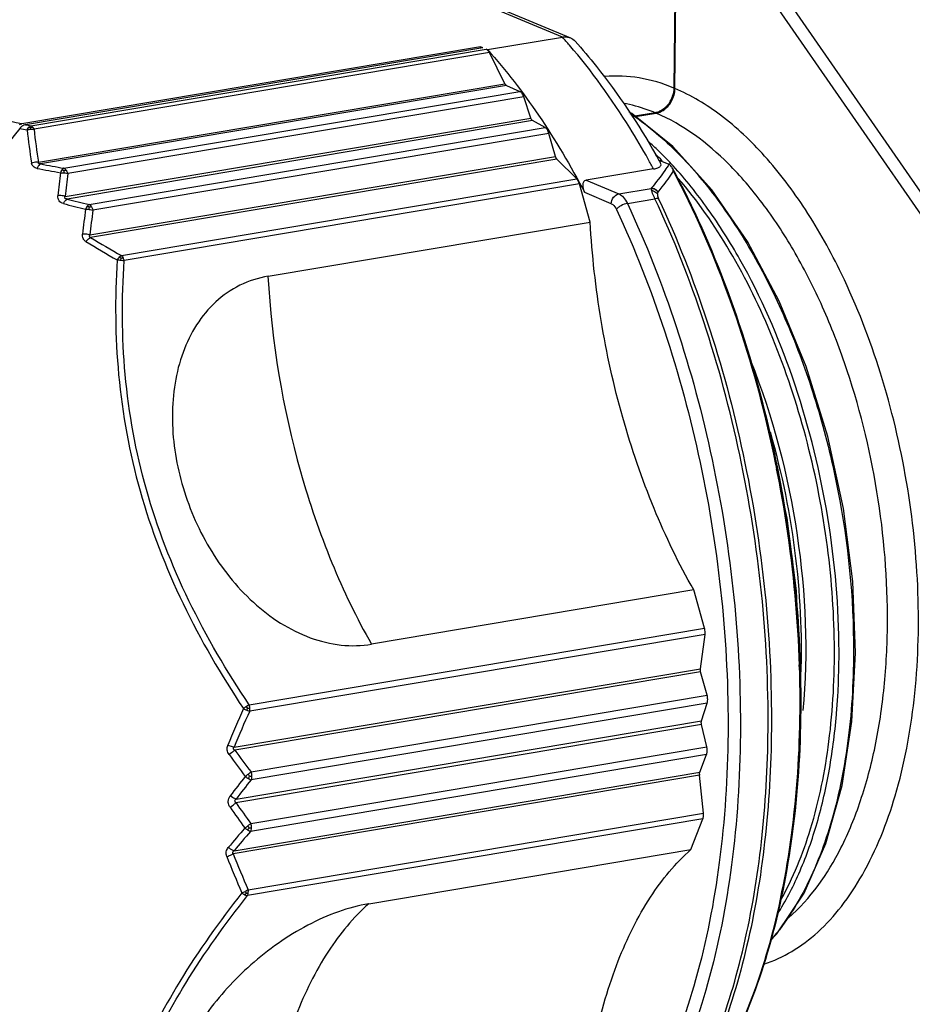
# Model space of a CAD drawing. Header units: millimetres. Extents: x 12 to 2508, y 25 to 1770.
# Tile 34 of 54: x 2151 to 2171, y 766 to 788. Entities that reach past the tile are written whole.
import ezdxf

# ---------------------------------------------------------------- set-up
doc = ezdxf.new("R2010")
doc.units = ezdxf.units.MM
for name, color, linetype in [('CABLE_PBL76', 7, 'Continuous'), ('COVER_J_ABL73', 7, 'Continuous'), ('new_view_8_VBL72', 7, 'Continuous')]:
    doc.layers.add(name, color=color, linetype=linetype)

# ---------------------------------------------------------------- blocks, each defined once
blk = doc.blocks.new('CABLE_PBL76', base_point=(1168.907, 1048.173))
at = {"layer": 'CABLE_PBL76', "color": 7}
for p, q in [((1176.478, 1058.766), (1176.513, 1062.811)), ((1168.353, 1062.32), (1174.144, 1059.897)), ((1176.482, 1061.857), (1176.456, 1058.775)), ((1172.288, 1059.634), (1173.961, 1059.915)), ((1172.128, 1059.7), (1161.874, 1057.973)), ((1172.183, 1059.677), (1161.961, 1057.955)), ((1172.183, 1059.677), (1172.128, 1059.7)), ((1172.128, 1059.668), (1172.128, 1059.7)), ((1172.257, 1059.646), (1172.288, 1059.634)), ((1172.676, 1058.871), (1172.33, 1059.567)), ((1172.711, 1058.831), (1173.011, 1058.701)), ((1173.255, 1058.105), (1173.1, 1058.579)), ((1176.034, 1058.223), (1175.585, 1058.148)), ((1175.598, 1058.137), (1176.056, 1058.214)), ((1173.576, 1057.891), (1173.296, 1058.046)), ((1173.81, 1057.244), (1173.662, 1057.761)), ((1163.397, 1055.489), (1173.81, 1057.244)), ((1174.284, 1056.744), (1173.84, 1057.188)), ((1176.119, 1057.163), (1176.325, 1057.077)), ((1176.001, 1056.967), (1174.496, 1056.713)), ((1174.584, 1055.779), (1174.344, 1056.631)), ((1167.381, 1054.566), (1174.584, 1055.779)), ((1176.9, 1047.55), (1169.697, 1046.336)), ((1177.139, 1046.698), (1176.9, 1047.55)), ((1177.048, 1045.789), (1177.151, 1046.557)), ((1177.053, 1045.72), (1166.64, 1043.965)), ((1177.197, 1045.199), (1177.053, 1045.72)), ((1177.073, 1044.625), (1177.199, 1045.02)), ((1177.19, 1044.045), (1177.072, 1044.542)), ((1177.034, 1043.472), (1177.185, 1043.869)), ((1166.621, 1041.717), (1177.034, 1043.472)), ((1177.116, 1042.559), (1177.028, 1043.407)), ((1176.836, 1041.747), (1177.103, 1042.429)), ((1169.633, 1040.533), (1176.836, 1041.747))]:
    blk.add_line(p, q, dxfattribs=at)
at = {"layer": 'CABLE_PBL76', "color": 2}
for p, q in [((1173.961, 1059.915), (1168.158, 1062.343)), ((1177.875, 1062.356), (1182.821, 1055.209)), ((1177.652, 1062.184), (1182.598, 1055.037)), ((1162.079, 1057.932), (1172.257, 1059.646)), ((1172.33, 1059.567), (1162.152, 1057.852)), ((1162.249, 1057.114), (1172.676, 1058.871)), ((1172.711, 1058.831), (1162.298, 1057.077)), ((1162.816, 1056.983), (1173.011, 1058.701)), ((1173.1, 1058.579), (1162.905, 1056.862)), ((1162.848, 1056.351), (1173.255, 1058.105)), ((1173.296, 1058.046), (1162.889, 1056.293)), ((1163.381, 1056.173), (1173.576, 1057.891)), ((1173.662, 1057.761), (1163.467, 1056.043)), ((1173.84, 1057.188), (1163.413, 1055.431)), ((1176.192, 1057.127), (1176.184, 1057.136)), ((1176.196, 1057.145), (1176.188, 1057.153)), ((1176.363, 1057.084), (1176.35, 1057.099)), ((1176.369, 1057.108), (1176.356, 1057.122)), ((1162.823, 1056.879), (1162.821, 1056.927)), ((1164.106, 1055.029), (1174.284, 1056.744)), ((1174.344, 1056.631), (1164.166, 1054.916)), ((1174.496, 1056.713), (1175.225, 1056.408)), ((1175.056, 1056.187), (1174.461, 1056.436)), ((1175.225, 1056.408), (1175.946, 1056.53)), ((1175.95, 1056.534), (1175.946, 1056.53)), ((1176.101, 1056.444), (1176.105, 1056.448)), ((1175.414, 1056.195), (1176.032, 1056.299)), ((1164.088, 1054.927), (1164.095, 1054.969)), ((1166.961, 1044.983), (1177.139, 1046.698)), ((1177.151, 1046.557), (1166.973, 1044.842)), ((1166.621, 1044.033), (1177.048, 1045.789)), ((1167.002, 1043.482), (1177.197, 1045.199)), ((1177.199, 1045.02), (1167.004, 1043.302)), ((1179.275, 1044.846), (1179.274, 1044.866)), ((1179.275, 1044.846), (1179.275, 1044.866)), ((1177.072, 1044.542), (1166.665, 1042.788)), ((1166.666, 1042.872), (1177.073, 1044.625)), ((1166.995, 1042.328), (1177.19, 1044.045)), ((1177.185, 1043.869), (1166.99, 1042.151)), ((1177.028, 1043.407), (1166.601, 1041.65)), ((1166.938, 1040.844), (1177.116, 1042.559)), ((1177.103, 1042.429), (1166.925, 1040.714))]:
    blk.add_line(p, q, dxfattribs=at)
at = {"layer": 'CABLE_PBL76', "color": 7}
for points in [[(1178.619, 1039.722), (1178.759, 1039.857), (1179.365, 1040.768), (1179.853, 1041.882), (1180.213, 1043.173), (1180.436, 1044.605), (1180.516, 1046.14), (1180.452, 1047.741), (1180.243, 1049.37), (1179.894, 1050.985), (1179.413, 1052.545), (1178.81, 1054.009), (1178.101, 1055.34), (1177.303, 1056.501), (1176.433, 1057.465), (1175.512, 1058.207), (1175.453, 1058.238)], [(1179.258, 1045.841), (1179.262, 1045.928), (1179.197, 1047.53), (1178.988, 1049.159), (1178.75, 1050.262)]]:
    blk.add_lwpolyline(points, dxfattribs=at)
at = {"layer": 'CABLE_PBL76', "color": 2}
for centre, radius, start, end in [((1164.871, 1051.753), 12.217, 40.7877, 41.924), ((1169.838, 1097.382), 40.206, 258.7013, 258.8735), ((1170.017, 1097.61), 40.571, 258.359, 258.5968), ((1175.128, 1059.247), 13.208, 186.1189, 189.372), ((1174.95, 1059.156), 12.865, 185.817, 189.1328), ((1170.75, 1051.852), 7.693, 45.7784, 48.1632), ((1170.437, 1051.553), 8.027, 44.2362, 45.6876), ((1170.442, 1051.536), 8.135, 44.2505, 45.7795), ((1171.958, 1108.848), 52.665, 259.4312, 260.0042), ((1159.405, 1047.96), 18.883, 28.4887, 29.2338), ((1170.212, 1051.311), 8.456, 43.4111, 44.2548), ((1170.027, 1051.136), 8.712, 42.6121, 43.2766), ((1171.99, 1107.85), 51.801, 259.1264, 259.7123), ((1182.88, 1054.483), 20.283, 173.2091, 174.6672), ((1182.928, 1054.375), 20.176, 172.9202, 174.378), ((1175.251, 1105.267), 50.63, 255.7721, 256.3489), ((1174.59, 1103.451), 48.589, 256.0649, 256.6625), ((1184.016, 1053.284), 20.9, 172.3487, 173.8892), ((1184.032, 1053.177), 20.764, 172.0666, 173.6076), ((1175.576, 1075.407), 23.518, 238.5674, 240.5354), ((1175.719, 1075.791), 23.789, 238.8494, 240.7795), ((1187.761, 1055.711), 20.413, 183.2171, 195.6745), ((1187.165, 1035.685), 22.321, 155.6305, 157.9151), ((1167.994, 1043.331), 1.948, 124.2373, 126.6224), ((1167.176, 1045.58), 0.766, 243.385, 249.3589), ((1165.222, 1043.584), 2.157, 37.7522, 39.001), ((1165.975, 1045.379), 1.064, 330.9849, 333.5472), ((1166.743, 1046.374), 1.481, 277.144, 278.9621), ((1166.602, 1044.882), 0.374, 4.5584, 15.6891), ((1166.622, 1044.883), 0.353, 359.5435, 4.5929), ((1186.446, 1035.906), 21.426, 155.3518, 157.7118), ((1187.878, 1059.311), 26.363, 215.8564, 217.1781), ((1187.762, 1059.384), 26.151, 216.128, 217.4512), ((1192.742, 1022.961), 32.957, 141.7151, 142.6728), ((1165.288, 1045.527), 2.668, 306.4353, 308.2564), ((1166.674, 1043.384), 0.341, 359.511, 0.592), ((1192.596, 1022.885), 32.739, 141.4175, 142.3752), ((1188.324, 1057.791), 26.511, 214.718, 215.9511), ((1188.241, 1057.891), 26.336, 214.9916, 216.2249), ((1166.009, 1043.49), 1.525, 304.0434, 307.2503), ((1191.504, 1021.089), 32.465, 139.3751, 140.388), ((1191.324, 1021.055), 32.205, 139.0764, 140.0904), ((1166.672, 1042.243), 0.333, 358.4137, 359.5121), ((1183.681, 1048.246), 18.462, 201.1328, 203.8662), ((1183.768, 1048.37), 18.435, 201.3756, 204.0915), ((1166.528, 1041.519), 0.789, 289.9106, 295.715), ((1168.804, 1041.874), 2.208, 208.8655, 209.9989), ((1166.624, 1040.807), 0.316, 354.1334, 359.5729)]:
    blk.add_arc(centre, radius, start, end, dxfattribs=at)
at = {"layer": 'CABLE_PBL76', "color": 7}
for centre, radius, start, end in [((1175.837, 1058.789), 0.62, 329.988, 344.476), ((1175.971, 1058.597), 0.38, 279.5719, 282.1449), ((1160.179, 1048.177), 18.3, 29.4167, 29.837), ((1160.016, 1048.085), 18.487, 29.1761, 29.417), ((1177.205, 1043.426), 0.179, 179.5646, 186.031), ((1176.761, 1042.522), 0.357, 359.5644, 6.0312)]:
    blk.add_arc(centre, radius, start, end, dxfattribs=at)
at = {"layer": 'CABLE_PBL76', "color": 2}
for points, knots in [([(1161.874, 1057.973), (1161.218, 1058.105), (1160.273, 1058.32), (1159.088, 1058.679), (1158.332, 1058.959), (1157.684, 1059.259), (1157.015, 1059.653), (1156.599, 1060.008), (1156.391, 1060.266)], [0, 0, 0, 0, 0.332357, 0.480879, 0.61474, 0.732781, 0.835208, 1, 1, 1, 1]), ([(1175.883, 1057.182), (1175.75, 1057.419), (1175.225, 1058.31), (1174.619, 1059.156), (1174.121, 1059.733)], [0, 0, 0, 0, 0.262571, 1, 1, 1, 1]), ([(1176.456, 1058.775), (1176.207, 1058.879), (1175.699, 1059.031), (1175.168, 1059.054), (1174.914, 1059.03)], [0, 0, 0, 0, 0.514443, 1, 1, 1, 1]), ([(1180.202, 1054.618), (1179.962, 1055.113), (1179.451, 1056.035), (1178.549, 1057.239), (1177.571, 1058.17), (1176.842, 1058.612), (1176.478, 1058.766)], [0, 0, 0, 0, 0.290356, 0.555122, 0.791436, 1, 1, 1, 1]), ([(1176.034, 1058.223), (1175.976, 1058.247), (1175.747, 1058.335), (1175.51, 1058.4), (1175.331, 1058.432)], [0, 0, 0, 0, 0.256937, 1, 1, 1, 1]), ([(1175.475, 1058.209), (1175.836, 1057.969), (1176.542, 1057.376), (1177.479, 1056.271), (1178.326, 1054.937), (1179.06, 1053.415), (1179.659, 1051.751), (1180.252, 1049.419), (1180.457, 1047.605), (1180.47, 1046.402)], [0, 0, 0, 0, 0.098198, 0.207391, 0.327265, 0.455187, 0.589508, 0.727328, 1, 1, 1, 1]), ([(1179.015, 1040.216), (1179.51, 1040.641), (1180.118, 1041.519), (1180.663, 1042.863), (1180.982, 1044.072), (1181.179, 1045.397), (1181.276, 1047.306), (1181.073, 1049.762), (1180.478, 1052.156), (1179.774, 1053.941), (1179.161, 1055.141), (1178.47, 1056.194), (1177.521, 1057.307), (1176.663, 1057.958), (1176.056, 1058.214)], [0, 0, 0, 0, 0.096752, 0.153368, 0.215212, 0.281666, 0.351822, 0.498549, 0.645522, 0.715974, 0.782823, 0.845138, 0.902266, 1, 1, 1, 1]), ([(1161.995, 1057.839), (1161.998, 1057.845), (1162.008, 1057.866), (1162.021, 1057.886), (1162.033, 1057.899)], [0, 0, 0, 0, 0.261355, 1, 1, 1, 1]), ([(1162.033, 1057.899), (1162.036, 1057.903), (1162.05, 1057.916), (1162.066, 1057.927), (1162.079, 1057.932)], [0, 0, 0, 0, 0.27625, 1, 1, 1, 1]), ([(1162.073, 1057.855), (1162.073, 1057.858), (1162.074, 1057.869), (1162.074, 1057.881), (1162.075, 1057.89)], [0, 0, 0, 0, 0.271658, 1, 1, 1, 1]), ([(1162.075, 1057.89), (1162.078, 1057.891), (1162.093, 1057.897), (1162.107, 1057.901), (1162.118, 1057.903)], [0, 0, 0, 0, 0.263361, 1, 1, 1, 1]), ([(1162.079, 1057.932), (1162.083, 1057.93), (1162.097, 1057.923), (1162.11, 1057.912), (1162.118, 1057.903)], [0, 0, 0, 0, 0.228269, 1, 1, 1, 1]), ([(1162.118, 1057.903), (1162.122, 1057.899), (1162.135, 1057.883), (1162.145, 1057.866), (1162.152, 1057.852)], [0, 0, 0, 0, 0.23264, 1, 1, 1, 1]), ([(1161.995, 1057.839), (1162.001, 1057.841), (1162.027, 1057.849), (1162.053, 1057.853), (1162.073, 1057.855)], [0, 0, 0, 0, 0.240673, 1, 1, 1, 1]), ([(1162.073, 1057.855), (1162.08, 1057.855), (1162.106, 1057.856), (1162.133, 1057.855), (1162.152, 1057.852)], [0, 0, 0, 0, 0.258601, 1, 1, 1, 1]), ([(1162.249, 1057.114), (1162.236, 1057.115), (1162.185, 1057.118), (1162.133, 1057.109), (1162.096, 1057.096)], [0, 0, 0, 0, 0.241273, 1, 1, 1, 1]), ([(1162.218, 1056.979), (1162.188, 1056.985), (1162.129, 1057.009), (1162.101, 1057.067), (1162.096, 1057.096)], [0, 0, 0, 0, 0.507631, 1, 1, 1, 1]), ([(1162.298, 1057.077), (1162.281, 1057.069), (1162.248, 1057.039), (1162.227, 1057.001), (1162.218, 1056.979)], [0, 0, 0, 0, 0.436155, 1, 1, 1, 1]), ([(1162.298, 1057.077), (1162.291, 1057.077), (1162.277, 1057.078), (1162.258, 1057.083), (1162.245, 1057.097), (1162.247, 1057.109), (1162.249, 1057.114)], [0, 0, 0, 0, 0.28841, 0.565438, 0.791237, 1, 1, 1, 1]), ([(1176.345, 1057.068), (1176.316, 1057.022), (1176.192, 1056.839), (1176.056, 1056.664), (1175.95, 1056.534)], [0, 0, 0, 0, 0.243292, 1, 1, 1, 1]), ([(1180.145, 1046.347), (1180.133, 1047.353), (1179.938, 1049.378), (1179.198, 1052.28), (1178.225, 1054.514), (1177.255, 1056.057), (1176.718, 1056.73), (1176.438, 1057.034)], [0, 0, 0, 0, 0.261986, 0.526609, 0.776599, 0.892526, 1, 1, 1, 1]), ([(1162.774, 1056.946), (1162.77, 1056.942), (1162.756, 1056.921), (1162.746, 1056.899), (1162.739, 1056.881)], [0, 0, 0, 0, 0.233974, 1, 1, 1, 1]), ([(1162.739, 1056.881), (1162.745, 1056.882), (1162.773, 1056.883), (1162.801, 1056.882), (1162.823, 1056.879)], [0, 0, 0, 0, 0.236534, 1, 1, 1, 1]), ([(1162.816, 1056.983), (1162.813, 1056.981), (1162.796, 1056.972), (1162.783, 1056.958), (1162.774, 1056.946)], [0, 0, 0, 0, 0.21701, 1, 1, 1, 1]), ([(1162.821, 1056.927), (1162.817, 1056.929), (1162.802, 1056.937), (1162.786, 1056.943), (1162.774, 1056.946)], [0, 0, 0, 0, 0.264348, 1, 1, 1, 1]), ([(1162.816, 1056.983), (1162.821, 1056.981), (1162.841, 1056.97), (1162.856, 1056.953), (1162.867, 1056.939)], [0, 0, 0, 0, 0.221947, 1, 1, 1, 1]), ([(1162.821, 1056.927), (1162.825, 1056.928), (1162.84, 1056.933), (1162.855, 1056.937), (1162.867, 1056.939)], [0, 0, 0, 0, 0.264045, 1, 1, 1, 1]), ([(1162.823, 1056.879), (1162.83, 1056.878), (1162.858, 1056.874), (1162.885, 1056.868), (1162.905, 1056.862)], [0, 0, 0, 0, 0.259594, 1, 1, 1, 1]), ([(1162.867, 1056.939), (1162.871, 1056.933), (1162.887, 1056.909), (1162.898, 1056.883), (1162.905, 1056.862)], [0, 0, 0, 0, 0.232502, 1, 1, 1, 1]), ([(1176.105, 1056.448), (1176.135, 1056.487), (1176.254, 1056.638), (1176.366, 1056.794), (1176.444, 1056.914)], [0, 0, 0, 0, 0.255368, 1, 1, 1, 1]), ([(1179.275, 1044.866), (1179.283, 1045.918), (1179.164, 1048.041), (1178.621, 1051.171), (1177.734, 1054.16), (1176.911, 1056.037), (1176.444, 1056.914)], [0, 0, 0, 0, 0.252707, 0.509477, 0.761398, 1, 1, 1, 1]), ([(1178.836, 1040.601), (1179.122, 1041.107), (1179.591, 1042.273), (1179.979, 1044.219), (1180.071, 1046.001), (1180.003, 1047.506), (1179.837, 1049.059), (1179.451, 1050.976), (1178.73, 1053.153), (1177.782, 1055.104), (1176.984, 1056.253), (1176.552, 1056.755)], [0, 0, 0, 0, 0.101939, 0.218477, 0.346723, 0.413991, 0.482511, 0.620669, 0.756076, 0.88384, 1, 1, 1, 1]), ([(1162.808, 1056.19), (1162.788, 1056.195), (1162.751, 1056.209), (1162.707, 1056.251), (1162.683, 1056.307), (1162.683, 1056.348), (1162.684, 1056.368)], [0, 0, 0, 0, 0.252803, 0.496554, 0.7423, 1, 1, 1, 1]), ([(1162.848, 1056.351), (1162.835, 1056.355), (1162.782, 1056.369), (1162.726, 1056.372), (1162.684, 1056.368)], [0, 0, 0, 0, 0.242527, 1, 1, 1, 1]), ([(1162.889, 1056.293), (1162.879, 1056.293), (1162.862, 1056.295), (1162.84, 1056.305), (1162.834, 1056.321), (1162.837, 1056.336), (1162.843, 1056.346), (1162.848, 1056.351)], [0, 0, 0, 0, 0.286082, 0.547303, 0.66049, 0.770598, 1, 1, 1, 1]), ([(1175.056, 1056.187), (1175.057, 1056.238), (1175.09, 1056.338), (1175.179, 1056.4), (1175.225, 1056.408)], [0, 0, 0, 0, 0.519966, 1, 1, 1, 1]), ([(1175.225, 1056.408), (1175.265, 1056.392), (1175.341, 1056.327), (1175.391, 1056.243), (1175.414, 1056.195)], [0, 0, 0, 0, 0.442908, 1, 1, 1, 1]), ([(1176.101, 1056.444), (1176.083, 1056.468), (1176.036, 1056.51), (1175.976, 1056.528), (1175.946, 1056.53)], [0, 0, 0, 0, 0.502344, 1, 1, 1, 1]), ([(1175.946, 1056.53), (1175.947, 1056.526), (1175.949, 1056.511), (1175.953, 1056.496), (1175.957, 1056.484)], [0, 0, 0, 0, 0.198581, 1, 1, 1, 1]), ([(1176.105, 1056.448), (1176.087, 1056.473), (1176.04, 1056.514), (1175.98, 1056.532), (1175.95, 1056.534)], [0, 0, 0, 0, 0.502389, 1, 1, 1, 1]), ([(1175.957, 1056.484), (1175.97, 1056.482), (1176.018, 1056.47), (1176.063, 1056.441), (1176.087, 1056.412)], [0, 0, 0, 0, 0.255659, 1, 1, 1, 1]), ([(1176.032, 1056.299), (1176.023, 1056.317), (1175.996, 1056.378), (1175.971, 1056.44), (1175.957, 1056.484)], [0, 0, 0, 0, 0.307325, 1, 1, 1, 1]), ([(1176.087, 1056.412), (1176.086, 1056.405), (1176.084, 1056.365), (1176.098, 1056.326), (1176.112, 1056.297)], [0, 0, 0, 0, 0.181983, 1, 1, 1, 1]), ([(1176.087, 1056.412), (1176.088, 1056.416), (1176.09, 1056.427), (1176.096, 1056.437), (1176.101, 1056.444)], [0, 0, 0, 0, 0.279516, 1, 1, 1, 1]), ([(1162.808, 1056.19), (1162.818, 1056.213), (1162.839, 1056.252), (1162.872, 1056.284), (1162.889, 1056.293)], [0, 0, 0, 0, 0.56422, 1, 1, 1, 1]), ([(1163.339, 1056.134), (1163.335, 1056.129), (1163.321, 1056.108), (1163.31, 1056.085), (1163.302, 1056.067)], [0, 0, 0, 0, 0.234959, 1, 1, 1, 1]), ([(1163.381, 1056.173), (1163.378, 1056.171), (1163.361, 1056.161), (1163.348, 1056.146), (1163.339, 1056.134)], [0, 0, 0, 0, 0.214812, 1, 1, 1, 1]), ([(1163.386, 1056.111), (1163.382, 1056.114), (1163.367, 1056.122), (1163.351, 1056.129), (1163.339, 1056.134)], [0, 0, 0, 0, 0.263595, 1, 1, 1, 1]), ([(1163.381, 1056.173), (1163.386, 1056.171), (1163.405, 1056.157), (1163.421, 1056.139), (1163.431, 1056.124)], [0, 0, 0, 0, 0.22242, 1, 1, 1, 1]), ([(1163.386, 1056.111), (1163.389, 1056.113), (1163.404, 1056.118), (1163.419, 1056.122), (1163.431, 1056.124)], [0, 0, 0, 0, 0.264613, 1, 1, 1, 1]), ([(1163.431, 1056.124), (1163.435, 1056.118), (1163.45, 1056.093), (1163.46, 1056.065), (1163.467, 1056.043)], [0, 0, 0, 0, 0.234565, 1, 1, 1, 1]), ([(1175.056, 1056.187), (1175.068, 1056.183), (1175.117, 1056.152), (1175.15, 1056.101), (1175.17, 1056.059)], [0, 0, 0, 0, 0.209016, 1, 1, 1, 1]), ([(1175.414, 1056.195), (1175.365, 1056.187), (1175.293, 1056.159), (1175.214, 1056.107), (1175.181, 1056.076), (1175.17, 1056.059)], [0, 0, 0, 0, 0.527831, 0.78724, 1, 1, 1, 1]), ([(1175.414, 1056.195), (1175.833, 1055.301), (1176.571, 1053.42), (1177.366, 1050.464), (1177.848, 1047.406), (1177.95, 1045.341), (1177.941, 1044.318)], [0, 0, 0, 0, 0.242014, 0.494178, 0.749309, 1, 1, 1, 1]), ([(1176.112, 1056.297), (1176.107, 1056.299), (1176.081, 1056.305), (1176.053, 1056.303), (1176.032, 1056.299)], [0, 0, 0, 0, 0.202217, 1, 1, 1, 1]), ([(1178.56, 1044.423), (1178.569, 1045.445), (1178.466, 1047.51), (1177.984, 1050.568), (1177.19, 1053.525), (1176.451, 1055.406), (1176.032, 1056.299)], [0, 0, 0, 0, 0.250691, 0.505822, 0.757986, 1, 1, 1, 1]), ([(1176.112, 1056.297), (1176.53, 1055.405), (1177.267, 1053.528), (1178.059, 1050.578), (1178.541, 1047.526), (1178.643, 1045.466), (1178.634, 1044.446)], [0, 0, 0, 0, 0.242014, 0.494178, 0.749309, 1, 1, 1, 1]), ([(1163.302, 1056.067), (1163.309, 1056.067), (1163.337, 1056.067), (1163.365, 1056.065), (1163.386, 1056.062)], [0, 0, 0, 0, 0.237146, 1, 1, 1, 1]), ([(1163.386, 1056.062), (1163.386, 1056.067), (1163.386, 1056.083), (1163.386, 1056.1), (1163.386, 1056.111)], [0, 0, 0, 0, 0.297207, 1, 1, 1, 1]), ([(1163.386, 1056.062), (1163.393, 1056.061), (1163.42, 1056.056), (1163.447, 1056.049), (1163.467, 1056.043)], [0, 0, 0, 0, 0.26069, 1, 1, 1, 1]), ([(1175.17, 1056.059), (1175.583, 1055.177), (1176.312, 1053.321), (1177.096, 1050.403), (1177.572, 1047.383), (1177.721, 1044.382), (1177.538, 1041.518), (1177.028, 1038.902), (1176.212, 1036.634), (1175.429, 1035.327), (1174.987, 1034.777)], [0, 0, 0, 0, 0.131864, 0.269256, 0.408269, 0.544856, 0.675163, 0.795848, 0.904467, 1, 1, 1, 1]), ([(1163.312, 1055.34), (1163.284, 1055.356), (1163.238, 1055.408), (1163.232, 1055.476), (1163.235, 1055.509)], [0, 0, 0, 0, 0.490531, 1, 1, 1, 1]), ([(1163.397, 1055.489), (1163.384, 1055.493), (1163.332, 1055.506), (1163.276, 1055.511), (1163.235, 1055.509)], [0, 0, 0, 0, 0.240451, 1, 1, 1, 1]), ([(1163.397, 1055.489), (1163.39, 1055.48), (1163.378, 1055.461), (1163.394, 1055.438), (1163.406, 1055.433), (1163.413, 1055.431)], [0, 0, 0, 0, 0.468068, 0.719203, 1, 1, 1, 1]), ([(1163.312, 1055.34), (1163.319, 1055.35), (1163.347, 1055.386), (1163.383, 1055.418), (1163.413, 1055.431)], [0, 0, 0, 0, 0.277297, 1, 1, 1, 1]), ([(1164.106, 1055.028), (1164.102, 1055.026), (1164.083, 1055.016), (1164.067, 1055.002), (1164.055, 1054.99)], [0, 0, 0, 0, 0.222637, 1, 1, 1, 1]), ([(1164.106, 1055.029), (1164.109, 1055.025), (1164.122, 1055.011), (1164.133, 1054.994), (1164.141, 1054.98)], [0, 0, 0, 0, 0.231687, 1, 1, 1, 1]), ([(1164.008, 1054.931), (1163.956, 1054.076), (1163.968, 1052.331), (1164.447, 1049.723), (1165.419, 1047.208), (1166.332, 1045.647), (1166.832, 1044.895)], [0, 0, 0, 0, 0.241916, 0.490864, 0.744789, 1, 1, 1, 1]), ([(1164.055, 1054.99), (1164.051, 1054.986), (1164.034, 1054.967), (1164.018, 1054.947), (1164.008, 1054.931)], [0, 0, 0, 0, 0.241204, 1, 1, 1, 1]), ([(1164.088, 1054.927), (1164.095, 1054.926), (1164.121, 1054.924), (1164.147, 1054.92), (1164.166, 1054.916)], [0, 0, 0, 0, 0.258559, 1, 1, 1, 1]), ([(1164.095, 1054.969), (1164.099, 1054.97), (1164.114, 1054.975), (1164.129, 1054.978), (1164.141, 1054.98)], [0, 0, 0, 0, 0.263795, 1, 1, 1, 1]), ([(1166.961, 1044.983), (1166.462, 1045.726), (1165.552, 1047.268), (1164.585, 1049.758), (1164.115, 1052.341), (1164.11, 1054.069), (1164.166, 1054.916)], [0, 0, 0, 0, 0.255431, 0.509082, 0.757786, 1, 1, 1, 1]), ([(1164.166, 1054.916), (1164.164, 1054.922), (1164.157, 1054.944), (1164.149, 1054.965), (1164.141, 1054.98)], [0, 0, 0, 0, 0.258955, 1, 1, 1, 1]), ([(1178.468, 1039.184), (1178.685, 1039.254), (1179.115, 1039.452), (1179.7, 1039.895), (1180.23, 1040.478), (1180.879, 1041.47), (1181.491, 1043.019), (1181.891, 1045.155), (1181.965, 1047.521), (1181.709, 1049.977), (1181.138, 1052.377), (1180.548, 1053.902), (1180.202, 1054.618)], [0, 0, 0, 0, 0.04042, 0.083189, 0.129353, 0.179558, 0.292742, 0.422028, 0.563415, 0.711197, 0.858885, 1, 1, 1, 1]), ([(1178.17, 1052.678), (1178.667, 1051.427), (1179.345, 1048.835), (1179.459, 1046.155), (1179.339, 1044.851)], [0, 0, 0, 0, 0.507047, 1, 1, 1, 1]), ([(1178.604, 1051.087), (1178.87, 1050.162), (1179.247, 1048.293), (1179.327, 1046.388), (1179.279, 1045.454)], [0, 0, 0, 0, 0.507543, 1, 1, 1, 1]), ([(1168.108, 1050.196), (1168.302, 1049.505), (1168.753, 1048.183), (1169.36, 1046.922), (1169.697, 1046.336)], [0, 0, 0, 0, 0.515004, 1, 1, 1, 1]), ([(1180.47, 1046.402), (1180.478, 1045.719), (1180.418, 1044.408), (1180.079, 1042.566), (1179.513, 1040.994), (1178.956, 1040.105), (1178.641, 1039.743)], [0, 0, 0, 0, 0.291198, 0.558017, 0.795456, 1, 1, 1, 1]), ([(1180.088, 1044.763), (1180.099, 1044.892), (1180.138, 1045.419), (1180.15, 1045.948), (1180.145, 1046.347)], [0, 0, 0, 0, 0.24468, 1, 1, 1, 1]), ([(1166.961, 1044.983), (1166.956, 1044.98), (1166.935, 1044.966), (1166.914, 1044.953), (1166.898, 1044.942)], [0, 0, 0, 0, 0.233147, 1, 1, 1, 1]), ([(1166.905, 1044.863), (1166.911, 1044.861), (1166.933, 1044.853), (1166.956, 1044.846), (1166.973, 1044.842)], [0, 0, 0, 0, 0.272003, 1, 1, 1, 1]), ([(1176.661, 1035.668), (1177.092, 1036.189), (1177.857, 1037.436), (1178.653, 1039.611), (1179.151, 1042.129), (1179.267, 1043.917), (1179.275, 1044.846)], [0, 0, 0, 0, 0.209148, 0.447526, 0.712961, 1, 1, 1, 1]), ([(1178.767, 1040.296), (1178.951, 1040.585), (1179.285, 1041.226), (1179.665, 1042.292), (1179.942, 1043.487), (1180.051, 1044.328), (1180.088, 1044.763)], [0, 0, 0, 0, 0.218489, 0.459583, 0.720936, 1, 1, 1, 1]), ([(1177.941, 1044.318), (1177.933, 1043.343), (1177.813, 1041.463), (1177.297, 1038.813), (1176.47, 1036.516), (1175.677, 1035.192), (1175.229, 1034.634)], [0, 0, 0, 0, 0.286304, 0.551456, 0.790105, 1, 1, 1, 1]), ([(1176.539, 1035.742), (1176.873, 1036.304), (1177.46, 1037.559), (1178.077, 1039.64), (1178.461, 1041.961), (1178.553, 1043.586), (1178.56, 1044.423)], [0, 0, 0, 0, 0.217809, 0.459041, 0.721153, 1, 1, 1, 1]), ([(1178.634, 1044.446), (1178.627, 1043.602), (1178.534, 1041.964), (1178.143, 1039.626), (1177.515, 1037.534), (1176.916, 1036.276), (1176.576, 1035.714)], [0, 0, 0, 0, 0.27931, 0.541615, 0.782693, 1, 1, 1, 1]), ([(1166.511, 1043.869), (1166.49, 1043.899), (1166.458, 1043.967), (1166.468, 1044.044), (1166.481, 1044.077)], [0, 0, 0, 0, 0.504332, 1, 1, 1, 1]), ([(1166.621, 1044.033), (1166.61, 1044.034), (1166.563, 1044.045), (1166.516, 1044.062), (1166.481, 1044.077)], [0, 0, 0, 0, 0.220638, 1, 1, 1, 1]), ([(1166.64, 1043.965), (1166.631, 1043.97), (1166.619, 1043.978), (1166.608, 1043.996), (1166.608, 1044.007), (1166.609, 1044.012)], [0, 0, 0, 0, 0.493146, 0.741687, 1, 1, 1, 1]), ([(1166.64, 1043.965), (1166.63, 1043.958), (1166.588, 1043.924), (1166.545, 1043.892), (1166.511, 1043.869)], [0, 0, 0, 0, 0.228755, 1, 1, 1, 1]), ([(1166.873, 1043.38), (1166.889, 1043.367), (1166.912, 1043.35), (1166.935, 1043.336), (1166.941, 1043.332)], [0, 0, 0, 0, 0.756487, 1, 1, 1, 1]), ([(1167.002, 1043.482), (1166.997, 1043.478), (1166.977, 1043.461), (1166.956, 1043.444), (1166.94, 1043.431)], [0, 0, 0, 0, 0.228385, 1, 1, 1, 1]), ([(1166.968, 1043.382), (1166.962, 1043.394), (1166.952, 1043.41), (1166.943, 1043.427), (1166.94, 1043.431)], [0, 0, 0, 0, 0.715362, 1, 1, 1, 1]), ([(1166.941, 1043.332), (1166.944, 1043.337), (1166.954, 1043.353), (1166.962, 1043.37), (1166.968, 1043.382)], [0, 0, 0, 0, 0.271481, 1, 1, 1, 1]), ([(1166.968, 1043.382), (1166.972, 1043.382), (1166.988, 1043.384), (1167.004, 1043.386), (1167.015, 1043.387)], [0, 0, 0, 0, 0.265592, 1, 1, 1, 1]), ([(1167.015, 1043.381), (1167.015, 1043.374), (1167.014, 1043.347), (1167.009, 1043.321), (1167.004, 1043.302)], [0, 0, 0, 0, 0.266001, 1, 1, 1, 1]), ([(1166.941, 1043.332), (1166.947, 1043.329), (1166.967, 1043.318), (1166.988, 1043.308), (1167.004, 1043.302)], [0, 0, 0, 0, 0.280499, 1, 1, 1, 1]), ([(1166.491, 1042.821), (1166.491, 1042.843), (1166.499, 1042.888), (1166.522, 1042.927), (1166.535, 1042.945)], [0, 0, 0, 0, 0.50115, 1, 1, 1, 1]), ([(1166.666, 1042.872), (1166.656, 1042.875), (1166.609, 1042.893), (1166.567, 1042.921), (1166.535, 1042.945)], [0, 0, 0, 0, 0.208377, 1, 1, 1, 1]), ([(1166.533, 1042.692), (1166.526, 1042.702), (1166.503, 1042.741), (1166.49, 1042.787), (1166.491, 1042.821)], [0, 0, 0, 0, 0.254483, 1, 1, 1, 1]), ([(1166.533, 1042.692), (1166.568, 1042.715), (1166.613, 1042.746), (1166.655, 1042.78), (1166.665, 1042.788)], [0, 0, 0, 0, 0.768814, 1, 1, 1, 1]), ([(1166.666, 1042.872), (1166.651, 1042.862), (1166.615, 1042.829), (1166.65, 1042.797), (1166.665, 1042.788)], [0, 0, 0, 0, 0.517783, 1, 1, 1, 1]), ([(1166.995, 1042.328), (1166.991, 1042.323), (1166.97, 1042.306), (1166.949, 1042.289), (1166.932, 1042.277)], [0, 0, 0, 0, 0.229741, 1, 1, 1, 1]), ([(1166.958, 1042.228), (1166.952, 1042.239), (1166.944, 1042.256), (1166.935, 1042.272), (1166.932, 1042.277)], [0, 0, 0, 0, 0.713271, 1, 1, 1, 1]), ([(1166.863, 1042.227), (1166.879, 1042.214), (1166.901, 1042.197), (1166.924, 1042.183), (1166.93, 1042.179)], [0, 0, 0, 0, 0.757903, 1, 1, 1, 1]), ([(1166.93, 1042.179), (1166.932, 1042.183), (1166.943, 1042.199), (1166.952, 1042.215), (1166.958, 1042.228)], [0, 0, 0, 0, 0.269896, 1, 1, 1, 1]), ([(1166.93, 1042.179), (1166.935, 1042.176), (1166.954, 1042.165), (1166.975, 1042.156), (1166.99, 1042.151)], [0, 0, 0, 0, 0.281234, 1, 1, 1, 1]), ([(1166.958, 1042.228), (1166.962, 1042.228), (1166.978, 1042.229), (1166.994, 1042.231), (1167.005, 1042.233)], [0, 0, 0, 0, 0.265333, 1, 1, 1, 1]), ([(1167.005, 1042.233), (1167.005, 1042.226), (1167.003, 1042.198), (1166.998, 1042.17), (1166.99, 1042.151)], [0, 0, 0, 0, 0.268844, 1, 1, 1, 1]), ([(1166.46, 1041.59), (1166.447, 1041.623), (1166.438, 1041.696), (1166.471, 1041.761), (1166.493, 1041.788)], [0, 0, 0, 0, 0.504283, 1, 1, 1, 1]), ([(1166.46, 1041.59), (1166.497, 1041.602), (1166.545, 1041.621), (1166.59, 1041.644), (1166.601, 1041.65)], [0, 0, 0, 0, 0.764901, 1, 1, 1, 1]), ([(1166.621, 1041.717), (1166.599, 1041.723), (1166.555, 1041.744), (1166.514, 1041.771), (1166.493, 1041.788)], [0, 0, 0, 0, 0.451256, 1, 1, 1, 1]), ([(1166.621, 1041.717), (1166.615, 1041.713), (1166.603, 1041.705), (1166.589, 1041.688), (1166.588, 1041.666), (1166.596, 1041.655), (1166.601, 1041.65)], [0, 0, 0, 0, 0.260788, 0.521449, 0.764525, 1, 1, 1, 1]), ([(1166.797, 1040.777), (1166.3, 1040.142), (1165.398, 1038.882), (1164.377, 1036.919), (1163.831, 1034.999), (1163.78, 1033.749), (1163.821, 1033.167)], [0, 0, 0, 0, 0.289441, 0.555159, 0.790651, 1, 1, 1, 1]), ([(1163.98, 1033.182), (1163.935, 1033.759), (1163.977, 1034.999), (1164.514, 1036.901), (1165.53, 1038.843), (1166.429, 1040.087), (1166.925, 1040.714)], [0, 0, 0, 0, 0.209729, 0.444936, 0.710326, 1, 1, 1, 1]), ([(1166.797, 1040.777), (1166.802, 1040.772), (1166.823, 1040.757), (1166.845, 1040.743), (1166.862, 1040.735)], [0, 0, 0, 0, 0.259237, 1, 1, 1, 1]), ([(1166.862, 1040.734), (1166.865, 1040.737), (1166.876, 1040.749), (1166.885, 1040.761), (1166.892, 1040.77)], [0, 0, 0, 0, 0.271916, 1, 1, 1, 1]), ([(1166.862, 1040.735), (1166.868, 1040.732), (1166.888, 1040.723), (1166.909, 1040.716), (1166.925, 1040.714)], [0, 0, 0, 0, 0.27087, 1, 1, 1, 1]), ([(1166.938, 1040.844), (1166.933, 1040.841), (1166.911, 1040.828), (1166.888, 1040.816), (1166.871, 1040.808)], [0, 0, 0, 0, 0.233816, 1, 1, 1, 1]), ([(1166.892, 1040.77), (1166.896, 1040.77), (1166.912, 1040.771), (1166.927, 1040.772), (1166.939, 1040.774)], [0, 0, 0, 0, 0.26364, 1, 1, 1, 1]), ([(1166.925, 1040.714), (1166.927, 1040.718), (1166.933, 1040.738), (1166.937, 1040.758), (1166.939, 1040.774)], [0, 0, 0, 0, 0.233441, 1, 1, 1, 1]), ([(1169.633, 1040.533), (1169.285, 1040.225), (1168.644, 1039.441), (1168.203, 1038.539), (1168.009, 1038.043)], [0, 0, 0, 0, 0.466095, 1, 1, 1, 1])]:
    blk.add_open_spline(points, degree=3, knots=knots, dxfattribs=at)
at = {"layer": 'CABLE_PBL76', "color": 7}
for points, knots in [([(1173.961, 1059.915), (1173.977, 1059.918), (1174.038, 1059.925), (1174.102, 1059.915), (1174.144, 1059.897)], [0, 0, 0, 0, 0.263333, 1, 1, 1, 1]), ([(1172.33, 1059.567), (1172.325, 1059.576), (1172.308, 1059.608), (1172.281, 1059.637), (1172.257, 1059.646)], [0, 0, 0, 0, 0.292446, 1, 1, 1, 1]), ([(1174.244, 1059.827), (1174.409, 1059.642), (1175.08, 1058.844), (1175.659, 1057.971), (1176.054, 1057.282)], [0, 0, 0, 0, 0.237867, 1, 1, 1, 1]), ([(1172.288, 1059.634), (1172.702, 1059.173), (1173.491, 1058.146), (1174.149, 1057.032), (1174.461, 1056.436)], [0, 0, 0, 0, 0.479343, 1, 1, 1, 1]), ([(1172.712, 1058.831), (1172.708, 1058.832), (1172.693, 1058.843), (1172.682, 1058.858), (1172.676, 1058.871)], [0, 0, 0, 0, 0.212577, 1, 1, 1, 1]), ([(1176.347, 1058.397), (1176.367, 1058.423), (1176.44, 1058.533), (1176.477, 1058.667), (1176.478, 1058.766)], [0, 0, 0, 0, 0.25159, 1, 1, 1, 1]), ([(1176.456, 1058.775), (1176.456, 1058.762), (1176.454, 1058.711), (1176.445, 1058.66), (1176.434, 1058.623)], [0, 0, 0, 0, 0.246286, 1, 1, 1, 1]), ([(1173.1, 1058.579), (1173.091, 1058.607), (1173.07, 1058.653), (1173.032, 1058.692), (1173.011, 1058.701)], [0, 0, 0, 0, 0.564055, 1, 1, 1, 1]), ([(1176.056, 1058.214), (1176.111, 1058.223), (1176.222, 1058.269), (1176.309, 1058.35), (1176.347, 1058.397)], [0, 0, 0, 0, 0.480639, 1, 1, 1, 1]), ([(1176.28, 1058.357), (1176.271, 1058.348), (1176.236, 1058.314), (1176.195, 1058.286), (1176.163, 1058.268)], [0, 0, 0, 0, 0.255738, 1, 1, 1, 1]), ([(1173.296, 1058.046), (1173.292, 1058.049), (1173.273, 1058.064), (1173.261, 1058.087), (1173.255, 1058.105)], [0, 0, 0, 0, 0.207115, 1, 1, 1, 1]), ([(1176.163, 1058.268), (1176.154, 1058.264), (1176.118, 1058.246), (1176.08, 1058.233), (1176.051, 1058.226)], [0, 0, 0, 0, 0.256143, 1, 1, 1, 1]), ([(1161.961, 1057.955), (1161.949, 1057.953), (1161.898, 1057.939), (1161.855, 1057.904), (1161.83, 1057.873)], [0, 0, 0, 0, 0.237354, 1, 1, 1, 1]), ([(1173.662, 1057.761), (1173.653, 1057.789), (1173.633, 1057.838), (1173.597, 1057.88), (1173.576, 1057.891)], [0, 0, 0, 0, 0.559074, 1, 1, 1, 1]), ([(1161.83, 1057.873), (1161.164, 1057.015), (1159.839, 1055.29), (1158.54, 1053.546), (1157.901, 1052.664)], [0, 0, 0, 0, 0.499494, 1, 1, 1, 1]), ([(1173.84, 1057.188), (1173.837, 1057.192), (1173.823, 1057.208), (1173.815, 1057.228), (1173.81, 1057.244)], [0, 0, 0, 0, 0.221098, 1, 1, 1, 1]), ([(1176.001, 1056.967), (1176.033, 1056.972), (1176.086, 1056.985), (1176.147, 1057.015), (1176.173, 1057.059), (1176.164, 1057.086), (1176.158, 1057.097)], [0, 0, 0, 0, 0.410439, 0.674059, 0.842523, 1, 1, 1, 1]), ([(1176.415, 1056.994), (1176.411, 1057.002), (1176.393, 1057.031), (1176.368, 1057.056), (1176.345, 1057.068)], [0, 0, 0, 0, 0.257274, 1, 1, 1, 1]), ([(1176.415, 1056.994), (1176.89, 1056.114), (1177.727, 1054.228), (1178.628, 1051.22), (1179.18, 1048.067), (1179.3, 1045.927), (1179.291, 1044.866)], [0, 0, 0, 0, 0.238413, 0.490287, 0.747146, 1, 1, 1, 1]), ([(1176.444, 1056.914), (1176.443, 1056.921), (1176.436, 1056.949), (1176.425, 1056.975), (1176.415, 1056.994)], [0, 0, 0, 0, 0.258446, 1, 1, 1, 1]), ([(1174.344, 1056.631), (1174.341, 1056.643), (1174.327, 1056.683), (1174.306, 1056.722), (1174.284, 1056.744)], [0, 0, 0, 0, 0.276409, 1, 1, 1, 1]), ([(1174.496, 1056.713), (1174.483, 1056.711), (1174.458, 1056.701), (1174.423, 1056.663), (1174.411, 1056.596), (1174.426, 1056.515), (1174.448, 1056.462), (1174.461, 1056.436)], [0, 0, 0, 0, 0.125511, 0.240138, 0.470981, 0.724697, 1, 1, 1, 1]), ([(1176.9, 1047.55), (1176.563, 1048.136), (1175.956, 1049.396), (1175.266, 1051.42), (1174.789, 1053.568), (1174.624, 1055.041), (1174.584, 1055.779)], [0, 0, 0, 0, 0.235368, 0.485283, 0.742706, 1, 1, 1, 1]), ([(1167.381, 1054.566), (1167.164, 1054.529), (1166.739, 1054.393), (1166.189, 1054.011), (1165.758, 1053.489), (1165.456, 1052.863), (1165.28, 1052.169), (1165.204, 1051.178), (1165.318, 1050.42), (1165.456, 1049.932)], [0, 0, 0, 0, 0.116952, 0.233128, 0.35129, 0.473215, 0.599506, 0.729903, 1, 1, 1, 1]), ([(1165.456, 1049.932), (1165.597, 1049.429), (1166.011, 1048.457), (1166.828, 1047.421), (1167.642, 1046.794), (1168.307, 1046.46), (1169.003, 1046.289), (1169.473, 1046.299), (1169.697, 1046.336)], [0, 0, 0, 0, 0.260068, 0.5196, 0.646492, 0.76935, 0.887149, 1, 1, 1, 1]), ([(1177.199, 1045.02), (1177.2, 1045.026), (1177.207, 1045.052), (1177.21, 1045.078), (1177.21, 1045.099)], [0, 0, 0, 0, 0.232903, 1, 1, 1, 1]), ([(1179.291, 1044.866), (1179.283, 1043.939), (1179.167, 1042.152), (1178.668, 1039.632), (1177.867, 1037.449), (1177.096, 1036.194), (1176.661, 1035.668)], [0, 0, 0, 0, 0.28593, 0.550767, 0.789374, 1, 1, 1, 1]), ([(1177.067, 1044.586), (1177.067, 1044.589), (1177.068, 1044.603), (1177.07, 1044.616), (1177.073, 1044.625)], [0, 0, 0, 0, 0.265975, 1, 1, 1, 1]), ([(1177.185, 1043.869), (1177.188, 1043.875), (1177.197, 1043.904), (1177.2, 1043.934), (1177.2, 1043.958)], [0, 0, 0, 0, 0.229227, 1, 1, 1, 1]), ([(1177.027, 1043.427), (1177.027, 1043.431), (1177.027, 1043.446), (1177.03, 1043.462), (1177.034, 1043.472)], [0, 0, 0, 0, 0.269652, 1, 1, 1, 1]), ([(1177.103, 1042.429), (1177.105, 1042.435), (1177.115, 1042.465), (1177.118, 1042.496), (1177.118, 1042.519)], [0, 0, 0, 0, 0.228648, 1, 1, 1, 1]), ([(1174.419, 1035.565), (1174.47, 1036.224), (1174.643, 1037.478), (1175.141, 1039.21), (1175.847, 1040.655), (1176.488, 1041.439), (1176.836, 1041.747)], [0, 0, 0, 0, 0.292364, 0.558392, 0.794162, 1, 1, 1, 1]), ([(1169.633, 1040.533), (1169.404, 1040.494), (1168.934, 1040.366), (1168.018, 1039.955), (1166.978, 1039.22), (1165.996, 1038.147), (1165.528, 1037.333), (1165.37, 1036.927)], [0, 0, 0, 0, 0.120669, 0.250722, 0.51918, 0.774404, 1, 1, 1, 1])]:
    blk.add_open_spline(points, degree=3, knots=knots, dxfattribs=at)
for points in [[(1174.144, 1059.897), (1174.182, 1059.882), (1174.216, 1059.857), (1174.244, 1059.826)], [(1176.374, 1058.479), (1176.348, 1058.434), (1176.317, 1058.393), (1176.28, 1058.357)], [(1161.825, 1057.957), (1161.841, 1057.964), (1161.857, 1057.97), (1161.874, 1057.973)], [(1176.325, 1057.077), (1176.332, 1057.074), (1176.338, 1057.071), (1176.345, 1057.068)], [(1177.153, 1046.595), (1177.154, 1046.63), (1177.149, 1046.665), (1177.139, 1046.698)], [(1177.151, 1046.557), (1177.152, 1046.57), (1177.153, 1046.583), (1177.153, 1046.595)], [(1177.047, 1045.77), (1177.047, 1045.777), (1177.047, 1045.783), (1177.048, 1045.789)], [(1177.053, 1045.72), (1177.049, 1045.736), (1177.047, 1045.753), (1177.047, 1045.77)], [(1177.21, 1045.099), (1177.21, 1045.133), (1177.206, 1045.167), (1177.197, 1045.199)], [(1177.072, 1044.542), (1177.069, 1044.556), (1177.067, 1044.571), (1177.067, 1044.586)], [(1177.2, 1043.958), (1177.201, 1043.987), (1177.197, 1044.017), (1177.19, 1044.045)]]:
    blk.add_open_spline(points, degree=3, dxfattribs=at)
at = {"layer": 'CABLE_PBL76', "color": 2}
for points in [[(1162.033, 1057.899), (1162.047, 1057.897), (1162.061, 1057.894), (1162.075, 1057.89)], [(1164.008, 1054.931), (1164.035, 1054.931), (1164.062, 1054.929), (1164.088, 1054.927)], [(1164.095, 1054.969), (1164.082, 1054.977), (1164.069, 1054.984), (1164.055, 1054.99)], [(1166.973, 1044.842), (1166.974, 1044.855), (1166.975, 1044.868), (1166.975, 1044.88)], [(1166.609, 1044.012), (1166.611, 1044.019), (1166.616, 1044.027), (1166.621, 1044.033)], [(1167.002, 1043.482), (1167.01, 1043.451), (1167.015, 1043.419), (1167.015, 1043.387)], [(1166.995, 1042.328), (1167.002, 1042.299), (1167.006, 1042.269), (1167.005, 1042.24)], [(1166.938, 1040.844), (1166.94, 1040.831), (1166.94, 1040.818), (1166.94, 1040.804)]]:
    blk.add_open_spline(points, degree=3, dxfattribs=at)
blk = doc.blocks.new('COVER_J_ABL73', base_point=(1203.054, 1067.36))
at = {"layer": 'CABLE_PBL76'}
blk.add_blockref('CABLE_PBL76', (1168.907, 1048.173), dxfattribs=at)
blk = doc.blocks.new('NEW_VIEW_8_VBL72', base_point=(1264.721, 1451.007))
at = {"layer": 'COVER_J_ABL73'}
blk.add_blockref('COVER_J_ABL73', (1203.054, 1067.36), dxfattribs=at)

msp = doc.modelspace()

# ---------------------------------------------------------------- block references
at = {"layer": 'new_view_8_VBL72'}
msp.add_blockref('NEW_VIEW_8_VBL72', (2254.276, 1178.429), dxfattribs=at)

doc.saveas('drawing.dxf')
